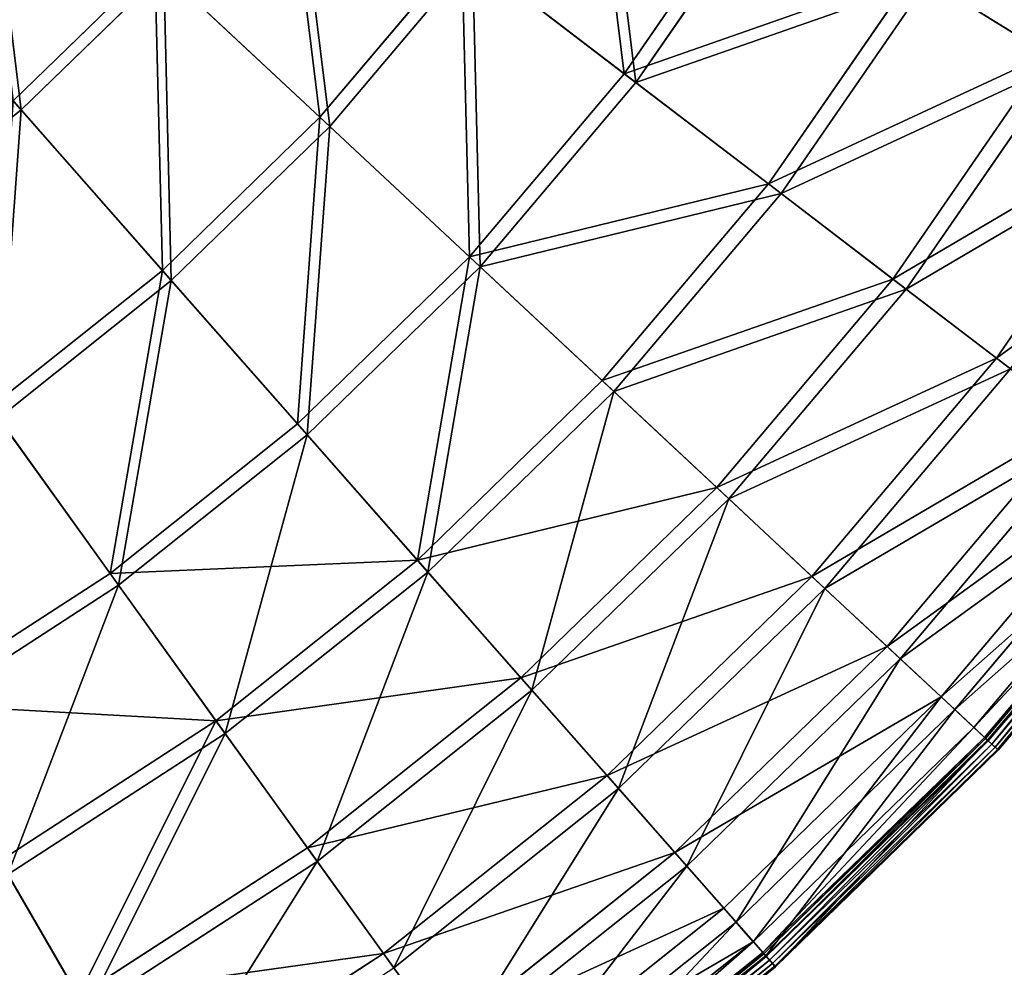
# Model space of a CAD drawing. Extents: x 0 to 923, y 0 to 335.
# Tile 143 of 164: x 826 to 878, y 42 to 92. Entities that reach past the tile are written whole.
import ezdxf

# ---------------------------------------------------------------- set-up
doc = ezdxf.new("R2010")
doc.units = 0
doc.layers.get('0').update_dxf_attribs({"color": 13, "linetype": 'CONTINUOUS'})

# ---------------------------------------------------------------- blocks, each defined once
blk = doc.blocks.new('GROUP_4')
for p, q in [((270.071, 88.925, 104.039), (277.268, 99.366, 104.039)), ((277.927, 98.958, 104.675), (270.686, 88.454, 104.675)), ((229.565, 96.783, 137.192), (238.169, 87.009, 127.547)), ((253.973, 86.621, 115.964), (261.474, 95.496, 115.964)), ((270.071, 88.925, 104.039), (261.474, 95.496, 115.964)), ((262.036, 95.066, 116.673), (254.49, 86.138, 116.673)), ((262.036, 95.066, 116.673), (270.686, 88.454, 104.675)), ((237.749, 87.486, 126.772), (245.243, 94.766, 126.772)), ((245.708, 94.333, 127.547), (238.169, 87.009, 127.547)), ((253.973, 86.621, 115.964), (245.243, 94.766, 126.772)), ((245.708, 94.333, 127.547), (254.49, 86.138, 116.673)), ((277.697, 83.096, 91.112), (285.429, 94.313, 91.112)), ((292.472, 89.951, 77.308), (285.429, 94.313, 91.112)), ((286.137, 93.874, 91.669), (278.359, 82.59, 91.669)), ((286.137, 93.874, 91.669), (293.223, 89.486, 77.78)), ((284.278, 78.065, 77.308), (292.472, 89.951, 77.308)), ((293.223, 89.486, 77.78), (284.981, 77.529, 77.78)), ((261.885, 79.239, 104.039), (270.071, 88.925, 104.039)), ((277.697, 83.096, 91.112), (270.071, 88.925, 104.039)), ((270.686, 88.454, 104.675), (262.451, 78.711, 104.675)), ((270.686, 88.454, 104.675), (278.359, 82.59, 91.669)), ((238.169, 87.009, 127.547), (229.948, 80.46, 127.547)), ((245.638, 78.524, 115.964), (237.749, 87.486, 126.772)), ((238.169, 87.009, 127.547), (246.106, 77.993, 116.673)), ((245.638, 78.524, 115.964), (253.973, 86.621, 115.964)), ((261.885, 79.239, 104.039), (253.973, 86.621, 115.964)), ((254.49, 86.138, 116.673), (246.106, 77.993, 116.673)), ((254.49, 86.138, 116.673), (262.451, 78.711, 104.675)), ((289.752, 73.881, 62.759), (298.329, 86.324, 62.759)), ((268.903, 72.691, 91.112), (277.697, 83.096, 91.112)), ((284.278, 78.065, 77.308), (277.697, 83.096, 91.112)), ((278.359, 82.59, 91.669), (269.512, 72.122, 91.669)), ((278.359, 82.59, 91.669), (284.981, 77.529, 77.78)), ((252.788, 70.402, 104.039), (261.885, 79.239, 104.039)), ((268.903, 72.691, 91.112), (261.885, 79.239, 104.039)), ((262.451, 78.711, 104.675), (253.3, 69.821, 104.675)), ((262.451, 78.711, 104.675), (269.512, 72.122, 91.669)), ((236.55, 71.284, 115.964), (245.638, 78.524, 115.964)), ((252.788, 70.402, 104.039), (245.638, 78.524, 115.964)), ((246.106, 77.993, 116.673), (236.964, 70.709, 116.673)), ((246.106, 77.993, 116.673), (253.3, 69.821, 104.675)), ((274.959, 67.039, 77.308), (284.278, 78.065, 77.308)), ((289.752, 73.881, 62.759), (284.278, 78.065, 77.308)), ((284.981, 77.529, 77.78), (275.605, 66.436, 77.78)), ((284.981, 77.529, 77.78), (290.488, 73.319, 63.143)), ((279.996, 62.339, 62.759), (289.752, 73.881, 62.759)), ((294.065, 70.585, 47.606), (289.752, 73.881, 62.759)), ((290.488, 73.319, 63.143), (280.673, 61.708, 63.143)), ((259.131, 63.198, 91.112), (268.903, 72.691, 91.112)), ((274.959, 67.039, 77.308), (268.903, 72.691, 91.112)), ((269.512, 72.122, 91.669), (259.681, 62.572, 91.669)), ((269.512, 72.122, 91.669), (275.605, 66.436, 77.78)), ((242.87, 62.5, 104.039), (236.55, 71.284, 115.964)), ((236.964, 70.709, 116.673), (243.322, 61.871, 104.675)), ((242.87, 62.5, 104.039), (252.788, 70.402, 104.039)), ((259.131, 63.198, 91.112), (252.788, 70.402, 104.039)), ((283.965, 58.636, 47.606), (294.065, 70.585, 47.606)), ((253.3, 69.821, 104.675), (243.322, 61.871, 104.675)), ((253.3, 69.821, 104.675), (259.681, 62.572, 91.669)), ((294.827, 70.003, 47.897), (284.667, 57.982, 47.897)), ((286.828, 55.965, 31.994), (297.175, 68.208, 31.994)), ((297.956, 67.611, 32.19), (287.547, 55.294, 32.19)), ((264.604, 56.98, 77.308), (274.959, 67.039, 77.308)), ((279.996, 62.339, 62.759), (274.959, 67.039, 77.308)), ((288.557, 54.352, 16.074), (299.054, 66.772, 16.074)), ((275.605, 66.436, 77.78), (265.188, 56.316, 77.78)), ((275.605, 66.436, 77.78), (280.673, 61.708, 63.143)), ((289.119, 53.828, 0.45), (299.664, 66.305, 0.45)), ((299.727, 66.257, 0.204), (289.176, 53.774, 0.204)), ((299.846, 66.166, 16.173), (289.286, 53.671, 16.173)), ((299.88, 66.14, 0.03), (289.317, 53.643, 0.03)), ((289.502, 53.47, -0.025), (300.081, 65.987, -0.025)), ((289.682, 53.302, 0.055), (300.277, 65.837, 0.055)), ((289.81, 53.183, 0.246), (300.415, 65.731, 0.246)), ((289.85, 53.145, 0.499), (300.459, 65.698, 0.499)), ((248.475, 54.708, 91.112), (259.131, 63.198, 91.112)), ((264.604, 56.98, 77.308), (259.131, 63.198, 91.112)), ((232.224, 55.608, 104.039), (242.87, 62.5, 104.039)), ((248.475, 54.708, 91.112), (242.87, 62.5, 104.039)), ((259.681, 62.572, 91.669), (248.962, 54.032, 91.669)), ((259.681, 62.572, 91.669), (265.188, 56.316, 77.78)), ((269.157, 51.809, 62.759), (279.996, 62.339, 62.759)), ((283.965, 58.636, 47.606), (279.996, 62.339, 62.759)), ((243.322, 61.871, 104.675), (232.613, 54.938, 104.675)), ((243.322, 61.871, 104.675), (248.962, 54.032, 91.669)), ((280.673, 61.708, 63.143), (269.768, 51.114, 63.143)), ((280.673, 61.708, 63.143), (284.667, 57.982, 47.897)), ((272.743, 47.734, 47.606), (283.965, 58.636, 47.606)), ((286.828, 55.965, 31.994), (283.965, 58.636, 47.606)), ((284.667, 57.982, 47.897), (273.377, 47.014, 47.897)), ((284.667, 57.982, 47.897), (287.547, 55.294, 32.19)), ((253.313, 47.984, 77.308), (264.604, 56.98, 77.308)), ((269.157, 51.809, 62.759), (264.604, 56.98, 77.308)), ((265.188, 56.316, 77.78), (253.829, 47.266, 77.78)), ((265.188, 56.316, 77.78), (269.768, 51.114, 63.143)), ((275.33, 44.795, 31.994), (286.828, 55.965, 31.994)), ((288.557, 54.352, 16.074), (286.828, 55.965, 31.994)), ((287.547, 55.294, 32.19), (275.98, 44.058, 32.19)), ((287.547, 55.294, 32.19), (289.286, 53.671, 16.173)), ((237.039, 47.304, 91.112), (248.475, 54.708, 91.112)), ((253.313, 47.984, 77.308), (248.475, 54.708, 91.112)), ((276.893, 43.021, 16.074), (288.557, 54.352, 16.074)), ((289.119, 53.828, 0.45), (288.557, 54.352, 16.074)), ((248.962, 54.032, 91.669), (237.457, 46.583, 91.669)), ((248.962, 54.032, 91.669), (253.829, 47.266, 77.78)), ((277.4, 42.444, 0.45), (289.119, 53.828, 0.45)), ((289.176, 53.774, 0.204), (277.453, 42.385, 0.204)), ((289.286, 53.671, 16.173), (277.552, 42.272, 16.173)), ((289.317, 53.643, 0.03), (277.58, 42.24, 0.03)), ((289.119, 53.828, 0.45), (289.176, 53.774, 0.204)), ((289.176, 53.774, 0.204), (289.317, 53.643, 0.03)), ((289.286, 53.671, 16.173), (289.85, 53.145, 0.499)), ((289.317, 53.643, 0.03), (289.502, 53.47, -0.025)), ((277.747, 42.05, -0.025), (289.502, 53.47, -0.025)), ((277.91, 41.865, 0.055), (289.682, 53.302, 0.055)), ((278.025, 41.734, 0.246), (289.81, 53.183, 0.246)), ((278.061, 41.693, 0.499), (289.85, 53.145, 0.499)), ((289.682, 53.302, 0.055), (289.502, 53.47, -0.025)), ((289.81, 53.183, 0.246), (289.682, 53.302, 0.055)), ((289.85, 53.145, 0.499), (289.81, 53.183, 0.246)), ((257.337, 42.391, 62.759), (269.157, 51.809, 62.759)), ((272.743, 47.734, 47.606), (269.157, 51.809, 62.759)), ((269.768, 51.114, 63.143), (257.877, 41.64, 63.143)), ((269.768, 51.114, 63.143), (273.377, 47.014, 47.897)), ((241.195, 40.138, 77.308), (253.313, 47.984, 77.308)), ((257.337, 42.391, 62.759), (253.313, 47.984, 77.308)), ((260.507, 37.985, 47.606), (272.743, 47.734, 47.606)), ((275.33, 44.795, 31.994), (272.743, 47.734, 47.606)), ((241.195, 40.138, 77.308), (237.039, 47.304, 91.112)), ((253.829, 47.266, 77.78), (241.638, 39.373, 77.78)), ((253.829, 47.266, 77.78), (257.877, 41.64, 63.143)), ((273.377, 47.014, 47.897), (261.067, 37.206, 47.897)), ((273.377, 47.014, 47.897), (275.98, 44.058, 32.19)), ((241.638, 39.373, 77.78), (237.457, 46.583, 91.669)), ((262.793, 34.807, 31.994), (275.33, 44.795, 31.994)), ((276.893, 43.021, 16.074), (275.33, 44.795, 31.994)), ((275.98, 44.058, 32.19), (263.367, 34.009, 32.19)), ((275.98, 44.058, 32.19), (277.552, 42.272, 16.173)), ((264.174, 32.888, 16.074), (276.893, 43.021, 16.074)), ((277.4, 42.444, 0.45), (276.893, 43.021, 16.074)), ((244.651, 34.178, 62.759), (257.337, 42.391, 62.759)), ((260.507, 37.985, 47.606), (257.337, 42.391, 62.759)), ((264.623, 32.264, 0.45), (277.4, 42.444, 0.45)), ((277.453, 42.385, 0.204), (264.669, 32.199, 0.204)), ((277.552, 42.272, 16.173), (264.757, 32.078, 16.173)), ((277.58, 42.24, 0.03), (264.781, 32.044, 0.03)), ((277.4, 42.444, 0.45), (277.453, 42.385, 0.204)), ((277.453, 42.385, 0.204), (277.58, 42.24, 0.03)), ((277.552, 42.272, 16.173), (278.061, 41.693, 0.499)), ((277.58, 42.24, 0.03), (277.747, 42.05, -0.025)), ((264.929, 31.838, -0.025), (277.747, 42.05, -0.025)), ((265.073, 31.638, 0.055), (277.91, 41.865, 0.055)), ((265.175, 31.496, 0.246), (278.025, 41.734, 0.246)), ((265.207, 31.452, 0.499), (278.061, 41.693, 0.499)), ((277.91, 41.865, 0.055), (277.747, 42.05, -0.025)), ((278.025, 41.734, 0.246), (277.91, 41.865, 0.055)), ((278.061, 41.693, 0.499), (278.025, 41.734, 0.246))]:
    blk.add_line(p, q)
mesh = blk.add_polyface()
corners = [(285.429, 94.313, 91.112), (299.461, 102.584, 77.308), (292.472, 89.951, 77.308), (292.025, 106.233, 91.112)]
mesh.append_faces([[corners[k] for k in face] for face in [(0, 1, 2), (1, 0, 3)]], dxfattribs={"vtx0": -1})
mesh = blk.add_polyface()
corners = [(300.254, 102.194, 77.78), (286.137, 93.874, 91.669), (293.223, 89.486, 77.78), (292.772, 105.866, 91.669)]
mesh.append_faces([[corners[k] for k in face] for face in [(0, 1, 2), (1, 0, 3)]], dxfattribs={"vtx0": -1})
mesh = blk.add_polyface()
corners = [(268.068, 105.063, 115.964), (270.071, 88.925, 104.039), (261.474, 95.496, 115.964), (277.268, 99.366, 104.039)]
mesh.append_faces([[corners[k] for k in face] for face in [(0, 1, 2), (1, 0, 3)]], dxfattribs={"vtx0": -1})
mesh = blk.add_polyface()
corners = [(270.686, 88.454, 104.675), (268.67, 104.69, 116.673), (262.036, 95.066, 116.673), (277.927, 98.958, 104.675)]
mesh.append_faces([[corners[k] for k in face] for face in [(0, 1, 2), (1, 0, 3)]], dxfattribs={"vtx0": -1})
mesh = blk.add_polyface()
corners = [(235.78, 103.596, 136.359), (237.749, 87.486, 126.772), (229.197, 97.201, 136.359), (245.243, 94.766, 126.772)]
mesh.append_faces([[corners[k] for k in face] for face in [(0, 1, 2), (1, 0, 3)]], dxfattribs={"vtx0": -1})
mesh = blk.add_polyface()
corners = [(238.169, 87.009, 127.547), (236.187, 103.216, 137.192), (229.565, 96.783, 137.192), (245.708, 94.333, 127.547)]
mesh.append_faces([[corners[k] for k in face] for face in [(0, 1, 2), (1, 0, 3)]], dxfattribs={"vtx0": -1})
mesh = blk.add_polyface()
corners = [(251.988, 102.746, 126.772), (253.973, 86.621, 115.964), (245.243, 94.766, 126.772), (261.474, 95.496, 115.964)]
mesh.append_faces([[corners[k] for k in face] for face in [(0, 1, 2), (1, 0, 3)]], dxfattribs={"vtx0": -1})
mesh = blk.add_polyface()
corners = [(254.49, 86.138, 116.673), (252.492, 102.36, 127.547), (245.708, 94.333, 127.547), (262.036, 95.066, 116.673)]
mesh.append_faces([[corners[k] for k in face] for face in [(0, 1, 2), (1, 0, 3)]], dxfattribs={"vtx0": -1})
mesh = blk.add_polyface()
corners = [(270.071, 88.925, 104.039), (285.429, 94.313, 91.112), (277.697, 83.096, 91.112), (277.268, 99.366, 104.039)]
mesh.append_faces([[corners[k] for k in face] for face in [(0, 1, 2), (1, 0, 3)]], dxfattribs={"vtx0": -1})
mesh = blk.add_polyface()
corners = [(286.137, 93.874, 91.669), (270.686, 88.454, 104.675), (278.359, 82.59, 91.669), (277.927, 98.958, 104.675)]
mesh.append_faces([[corners[k] for k in face] for face in [(0, 1, 2), (1, 0, 3)]], dxfattribs={"vtx0": -1})
mesh = blk.add_polyface()
corners = [(229.948, 80.46, 127.547), (229.565, 96.783, 137.192), (222.344, 91.03, 137.192), (238.169, 87.009, 127.547)]
mesh.append_faces([[corners[k] for k in face] for face in [(0, 1, 2), (1, 0, 3)]], dxfattribs={"vtx0": -1})
mesh = blk.add_polyface()
corners = [(261.474, 95.496, 115.964), (261.885, 79.239, 104.039), (253.973, 86.621, 115.964), (270.071, 88.925, 104.039)]
mesh.append_faces([[corners[k] for k in face] for face in [(0, 1, 2), (1, 0, 3)]], dxfattribs={"vtx0": -1})
mesh = blk.add_polyface()
corners = [(262.451, 78.711, 104.675), (262.036, 95.066, 116.673), (254.49, 86.138, 116.673), (270.686, 88.454, 104.675)]
mesh.append_faces([[corners[k] for k in face] for face in [(0, 1, 2), (1, 0, 3)]], dxfattribs={"vtx0": -1})
mesh = blk.add_polyface()
corners = [(245.243, 94.766, 126.772), (245.638, 78.524, 115.964), (237.749, 87.486, 126.772), (253.973, 86.621, 115.964)]
mesh.append_faces([[corners[k] for k in face] for face in [(0, 1, 2), (1, 0, 3)]], dxfattribs={"vtx0": -1})
mesh = blk.add_polyface()
corners = [(246.106, 77.993, 116.673), (245.708, 94.333, 127.547), (238.169, 87.009, 127.547), (254.49, 86.138, 116.673)]
mesh.append_faces([[corners[k] for k in face] for face in [(0, 1, 2), (1, 0, 3)]], dxfattribs={"vtx0": -1})
mesh = blk.add_polyface()
corners = [(277.697, 83.096, 91.112), (292.472, 89.951, 77.308), (284.278, 78.065, 77.308), (285.429, 94.313, 91.112)]
mesh.append_faces([[corners[k] for k in face] for face in [(0, 1, 2), (1, 0, 3)]], dxfattribs={"vtx0": -1})
mesh = blk.add_polyface()
corners = [(293.223, 89.486, 77.78), (278.359, 82.59, 91.669), (284.981, 77.529, 77.78), (286.137, 93.874, 91.669)]
mesh.append_faces([[corners[k] for k in face] for face in [(0, 1, 2), (1, 0, 3)]], dxfattribs={"vtx0": -1})
mesh = blk.add_polyface()
corners = [(284.278, 78.065, 77.308), (298.329, 86.324, 62.759), (289.752, 73.881, 62.759), (292.472, 89.951, 77.308)]
mesh.append_faces([[corners[k] for k in face] for face in [(0, 1, 2), (1, 0, 3)]], dxfattribs={"vtx0": -1})
mesh = blk.add_polyface()
corners = [(299.116, 85.837, 63.143), (284.981, 77.529, 77.78), (290.488, 73.319, 63.143), (293.223, 89.486, 77.78)]
mesh.append_faces([[corners[k] for k in face] for face in [(0, 1, 2), (1, 0, 3)]], dxfattribs={"vtx0": -1})
mesh = blk.add_polyface()
corners = [(261.885, 79.239, 104.039), (277.697, 83.096, 91.112), (268.903, 72.691, 91.112), (270.071, 88.925, 104.039)]
mesh.append_faces([[corners[k] for k in face] for face in [(0, 1, 2), (1, 0, 3)]], dxfattribs={"vtx0": -1})
mesh = blk.add_polyface()
corners = [(278.359, 82.59, 91.669), (262.451, 78.711, 104.675), (269.512, 72.122, 91.669), (270.686, 88.454, 104.675)]
mesh.append_faces([[corners[k] for k in face] for face in [(0, 1, 2), (1, 0, 3)]], dxfattribs={"vtx0": -1})
mesh = blk.add_polyface()
corners = [(237.749, 87.486, 126.772), (236.55, 71.284, 115.964), (229.577, 80.975, 126.772), (245.638, 78.524, 115.964)]
mesh.append_faces([[corners[k] for k in face] for face in [(0, 1, 2), (1, 0, 3)]], dxfattribs={"vtx0": -1})
mesh = blk.add_polyface()
corners = [(236.964, 70.709, 116.673), (238.169, 87.009, 127.547), (229.948, 80.46, 127.547), (246.106, 77.993, 116.673)]
mesh.append_faces([[corners[k] for k in face] for face in [(0, 1, 2), (1, 0, 3)]], dxfattribs={"vtx0": -1})
mesh = blk.add_polyface()
corners = [(253.973, 86.621, 115.964), (252.788, 70.402, 104.039), (245.638, 78.524, 115.964), (261.885, 79.239, 104.039)]
mesh.append_faces([[corners[k] for k in face] for face in [(0, 1, 2), (1, 0, 3)]], dxfattribs={"vtx0": -1})
mesh = blk.add_polyface()
corners = [(253.3, 69.821, 104.675), (254.49, 86.138, 116.673), (246.106, 77.993, 116.673), (262.451, 78.711, 104.675)]
mesh.append_faces([[corners[k] for k in face] for face in [(0, 1, 2), (1, 0, 3)]], dxfattribs={"vtx0": -1})
mesh = blk.add_polyface()
corners = [(289.752, 73.881, 62.759), (302.944, 83.467, 47.606), (294.065, 70.585, 47.606), (298.329, 86.324, 62.759)]
mesh.append_faces([[corners[k] for k in face] for face in [(0, 1, 2), (1, 0, 3)]], dxfattribs={"vtx0": -1})
mesh = blk.add_polyface()
corners = [(268.903, 72.691, 91.112), (284.278, 78.065, 77.308), (274.959, 67.039, 77.308), (277.697, 83.096, 91.112)]
mesh.append_faces([[corners[k] for k in face] for face in [(0, 1, 2), (1, 0, 3)]], dxfattribs={"vtx0": -1})
mesh = blk.add_polyface()
corners = [(284.981, 77.529, 77.78), (269.512, 72.122, 91.669), (275.605, 66.436, 77.78), (278.359, 82.59, 91.669)]
mesh.append_faces([[corners[k] for k in face] for face in [(0, 1, 2), (1, 0, 3)]], dxfattribs={"vtx0": -1})
mesh = blk.add_polyface()
corners = [(261.885, 79.239, 104.039), (259.131, 63.198, 91.112), (252.788, 70.402, 104.039), (268.903, 72.691, 91.112)]
mesh.append_faces([[corners[k] for k in face] for face in [(0, 1, 2), (1, 0, 3)]], dxfattribs={"vtx0": -1})
mesh = blk.add_polyface()
corners = [(259.681, 62.572, 91.669), (262.451, 78.711, 104.675), (253.3, 69.821, 104.675), (269.512, 72.122, 91.669)]
mesh.append_faces([[corners[k] for k in face] for face in [(0, 1, 2), (1, 0, 3)]], dxfattribs={"vtx0": -1})
mesh = blk.add_polyface()
corners = [(245.638, 78.524, 115.964), (242.87, 62.5, 104.039), (236.55, 71.284, 115.964), (252.788, 70.402, 104.039)]
mesh.append_faces([[corners[k] for k in face] for face in [(0, 1, 2), (1, 0, 3)]], dxfattribs={"vtx0": -1})
mesh = blk.add_polyface()
corners = [(243.322, 61.871, 104.675), (246.106, 77.993, 116.673), (236.964, 70.709, 116.673), (253.3, 69.821, 104.675)]
mesh.append_faces([[corners[k] for k in face] for face in [(0, 1, 2), (1, 0, 3)]], dxfattribs={"vtx0": -1})
mesh = blk.add_polyface()
corners = [(274.959, 67.039, 77.308), (289.752, 73.881, 62.759), (279.996, 62.339, 62.759), (284.278, 78.065, 77.308)]
mesh.append_faces([[corners[k] for k in face] for face in [(0, 1, 2), (1, 0, 3)]], dxfattribs={"vtx0": -1})
mesh = blk.add_polyface()
corners = [(290.488, 73.319, 63.143), (275.605, 66.436, 77.78), (280.673, 61.708, 63.143), (284.981, 77.529, 77.78)]
mesh.append_faces([[corners[k] for k in face] for face in [(0, 1, 2), (1, 0, 3)]], dxfattribs={"vtx0": -1})
mesh = blk.add_polyface()
corners = [(279.996, 62.339, 62.759), (294.065, 70.585, 47.606), (283.965, 58.636, 47.606), (289.752, 73.881, 62.759)]
mesh.append_faces([[corners[k] for k in face] for face in [(0, 1, 2), (1, 0, 3)]], dxfattribs={"vtx0": -1})
mesh = blk.add_polyface()
corners = [(294.827, 70.003, 47.897), (280.673, 61.708, 63.143), (284.667, 57.982, 47.897), (290.488, 73.319, 63.143)]
mesh.append_faces([[corners[k] for k in face] for face in [(0, 1, 2), (1, 0, 3)]], dxfattribs={"vtx0": -1})
mesh = blk.add_polyface()
corners = [(259.131, 63.198, 91.112), (274.959, 67.039, 77.308), (264.604, 56.98, 77.308), (268.903, 72.691, 91.112)]
mesh.append_faces([[corners[k] for k in face] for face in [(0, 1, 2), (1, 0, 3)]], dxfattribs={"vtx0": -1})
mesh = blk.add_polyface()
corners = [(269.512, 72.122, 91.669), (265.188, 56.316, 77.78), (275.605, 66.436, 77.78), (259.681, 62.572, 91.669)]
mesh.append_faces([[corners[k] for k in face] for face in [(0, 1, 2), (1, 0, 3)]], dxfattribs={"vtx0": -1})
mesh = blk.add_polyface()
corners = [(236.55, 71.284, 115.964), (232.224, 55.608, 104.039), (226.796, 64.969, 115.964), (242.87, 62.5, 104.039)]
mesh.append_faces([[corners[k] for k in face] for face in [(0, 1, 2), (1, 0, 3)]], dxfattribs={"vtx0": -1})
mesh = blk.add_polyface()
corners = [(232.613, 54.938, 104.675), (236.964, 70.709, 116.673), (227.151, 64.356, 116.673), (243.322, 61.871, 104.675)]
mesh.append_faces([[corners[k] for k in face] for face in [(0, 1, 2), (1, 0, 3)]], dxfattribs={"vtx0": -1})
mesh = blk.add_polyface()
corners = [(242.87, 62.5, 104.039), (259.131, 63.198, 91.112), (248.475, 54.708, 91.112), (252.788, 70.402, 104.039)]
mesh.append_faces([[corners[k] for k in face] for face in [(0, 1, 2), (1, 0, 3)]], dxfattribs={"vtx0": -1})
mesh = blk.add_polyface()
corners = [(283.965, 58.636, 47.606), (297.175, 68.208, 31.994), (286.828, 55.965, 31.994), (294.065, 70.585, 47.606)]
mesh.append_faces([[corners[k] for k in face] for face in [(0, 1, 2), (1, 0, 3)]], dxfattribs={"vtx0": -1})
mesh = blk.add_polyface()
corners = [(253.3, 69.821, 104.675), (248.962, 54.032, 91.669), (259.681, 62.572, 91.669), (243.322, 61.871, 104.675)]
mesh.append_faces([[corners[k] for k in face] for face in [(0, 1, 2), (1, 0, 3)]], dxfattribs={"vtx0": -1})
mesh = blk.add_polyface()
corners = [(297.956, 67.611, 32.19), (284.667, 57.982, 47.897), (287.547, 55.294, 32.19), (294.827, 70.003, 47.897)]
mesh.append_faces([[corners[k] for k in face] for face in [(0, 1, 2), (1, 0, 3)]], dxfattribs={"vtx0": -1})
mesh = blk.add_polyface()
corners = [(286.828, 55.965, 31.994), (299.054, 66.772, 16.074), (288.557, 54.352, 16.074), (297.175, 68.208, 31.994)]
mesh.append_faces([[corners[k] for k in face] for face in [(0, 1, 2), (1, 0, 3)]], dxfattribs={"vtx0": -1})
mesh = blk.add_polyface()
corners = [(299.846, 66.166, 16.173), (287.547, 55.294, 32.19), (289.286, 53.671, 16.173), (297.956, 67.611, 32.19)]
mesh.append_faces([[corners[k] for k in face] for face in [(0, 1, 2), (1, 0, 3)]], dxfattribs={"vtx0": -1})
mesh = blk.add_polyface()
corners = [(264.604, 56.98, 77.308), (279.996, 62.339, 62.759), (269.157, 51.809, 62.759), (274.959, 67.039, 77.308)]
mesh.append_faces([[corners[k] for k in face] for face in [(0, 1, 2), (1, 0, 3)]], dxfattribs={"vtx0": -1})
mesh = blk.add_polyface()
corners = [(288.557, 54.352, 16.074), (299.664, 66.305, 0.45), (289.119, 53.828, 0.45), (299.054, 66.772, 16.074)]
mesh.append_faces([[corners[k] for k in face] for face in [(0, 1, 2), (1, 0, 3)]], dxfattribs={"vtx0": -1})
mesh = blk.add_polyface()
corners = [(275.605, 66.436, 77.78), (269.768, 51.114, 63.143), (280.673, 61.708, 63.143), (265.188, 56.316, 77.78)]
mesh.append_faces([[corners[k] for k in face] for face in [(0, 1, 2), (1, 0, 3)]], dxfattribs={"vtx0": -1})
mesh = blk.add_polyface()
corners = [(289.119, 53.828, 0.45), (299.727, 66.257, 0.204), (289.176, 53.774, 0.204), (299.664, 66.305, 0.45)]
mesh.append_faces([[corners[k] for k in face] for face in [(0, 1, 2), (1, 0, 3)]], dxfattribs={"vtx0": -1})
mesh = blk.add_polyface()
corners = [(299.727, 66.257, 0.204), (289.317, 53.643, 0.03), (289.176, 53.774, 0.204), (299.88, 66.14, 0.03)]
mesh.append_faces([[corners[k] for k in face] for face in [(0, 1, 2), (1, 0, 3)]], dxfattribs={"vtx0": -1})
mesh = blk.add_polyface()
corners = [(300.459, 65.698, 0.499), (289.286, 53.671, 16.173), (289.85, 53.145, 0.499), (299.846, 66.166, 16.173)]
mesh.append_faces([[corners[k] for k in face] for face in [(0, 1, 2), (1, 0, 3)]], dxfattribs={"vtx0": -1})
mesh = blk.add_polyface()
corners = [(299.88, 66.14, 0.03), (289.502, 53.47, -0.025), (289.317, 53.643, 0.03), (300.081, 65.987, -0.025)]
mesh.append_faces([[corners[k] for k in face] for face in [(0, 1, 2), (1, 0, 3)]], dxfattribs={"vtx0": -1})
mesh = blk.add_polyface()
corners = [(300.081, 65.987, -0.025), (289.682, 53.302, 0.055), (289.502, 53.47, -0.025), (300.277, 65.837, 0.055)]
mesh.append_faces([[corners[k] for k in face] for face in [(0, 1, 2), (1, 0, 3)]], dxfattribs={"vtx0": -1})
mesh = blk.add_polyface()
corners = [(300.277, 65.837, 0.055), (289.81, 53.183, 0.246), (289.682, 53.302, 0.055), (300.415, 65.731, 0.246)]
mesh.append_faces([[corners[k] for k in face] for face in [(0, 1, 2), (1, 0, 3)]], dxfattribs={"vtx0": -1})
mesh = blk.add_polyface()
corners = [(289.81, 53.183, 0.246), (300.459, 65.698, 0.499), (289.85, 53.145, 0.499), (300.415, 65.731, 0.246)]
mesh.append_faces([[corners[k] for k in face] for face in [(0, 1, 2), (1, 0, 3)]], dxfattribs={"vtx0": -1})
mesh = blk.add_polyface()
corners = [(248.475, 54.708, 91.112), (264.604, 56.98, 77.308), (253.313, 47.984, 77.308), (259.131, 63.198, 91.112)]
mesh.append_faces([[corners[k] for k in face] for face in [(0, 1, 2), (1, 0, 3)]], dxfattribs={"vtx0": -1})
mesh = blk.add_polyface()
corners = [(232.224, 55.608, 104.039), (248.475, 54.708, 91.112), (237.039, 47.304, 91.112), (242.87, 62.5, 104.039)]
mesh.append_faces([[corners[k] for k in face] for face in [(0, 1, 2), (1, 0, 3)]], dxfattribs={"vtx0": -1})
mesh = blk.add_polyface()
corners = [(259.681, 62.572, 91.669), (253.829, 47.266, 77.78), (265.188, 56.316, 77.78), (248.962, 54.032, 91.669)]
mesh.append_faces([[corners[k] for k in face] for face in [(0, 1, 2), (1, 0, 3)]], dxfattribs={"vtx0": -1})
mesh = blk.add_polyface()
corners = [(269.157, 51.809, 62.759), (283.965, 58.636, 47.606), (272.743, 47.734, 47.606), (279.996, 62.339, 62.759)]
mesh.append_faces([[corners[k] for k in face] for face in [(0, 1, 2), (1, 0, 3)]], dxfattribs={"vtx0": -1})
mesh = blk.add_polyface()
corners = [(243.322, 61.871, 104.675), (237.457, 46.583, 91.669), (248.962, 54.032, 91.669), (232.613, 54.938, 104.675)]
mesh.append_faces([[corners[k] for k in face] for face in [(0, 1, 2), (1, 0, 3)]], dxfattribs={"vtx0": -1})
mesh = blk.add_polyface()
corners = [(280.673, 61.708, 63.143), (273.377, 47.014, 47.897), (284.667, 57.982, 47.897), (269.768, 51.114, 63.143)]
mesh.append_faces([[corners[k] for k in face] for face in [(0, 1, 2), (1, 0, 3)]], dxfattribs={"vtx0": -1})
mesh = blk.add_polyface()
corners = [(272.743, 47.734, 47.606), (286.828, 55.965, 31.994), (275.33, 44.795, 31.994), (283.965, 58.636, 47.606)]
mesh.append_faces([[corners[k] for k in face] for face in [(0, 1, 2), (1, 0, 3)]], dxfattribs={"vtx0": -1})
mesh = blk.add_polyface()
corners = [(284.667, 57.982, 47.897), (275.98, 44.058, 32.19), (287.547, 55.294, 32.19), (273.377, 47.014, 47.897)]
mesh.append_faces([[corners[k] for k in face] for face in [(0, 1, 2), (1, 0, 3)]], dxfattribs={"vtx0": -1})
mesh = blk.add_polyface()
corners = [(253.313, 47.984, 77.308), (269.157, 51.809, 62.759), (257.337, 42.391, 62.759), (264.604, 56.98, 77.308)]
mesh.append_faces([[corners[k] for k in face] for face in [(0, 1, 2), (1, 0, 3)]], dxfattribs={"vtx0": -1})
mesh = blk.add_polyface()
corners = [(265.188, 56.316, 77.78), (257.877, 41.64, 63.143), (269.768, 51.114, 63.143), (253.829, 47.266, 77.78)]
mesh.append_faces([[corners[k] for k in face] for face in [(0, 1, 2), (1, 0, 3)]], dxfattribs={"vtx0": -1})
mesh = blk.add_polyface()
corners = [(276.893, 43.021, 16.074), (286.828, 55.965, 31.994), (288.557, 54.352, 16.074), (275.33, 44.795, 31.994)]
mesh.append_faces([[corners[k] for k in face] for face in [(0, 1, 2), (1, 0, 3)]], dxfattribs={"vtx0": -1})
mesh = blk.add_polyface()
corners = [(287.547, 55.294, 32.19), (277.552, 42.272, 16.173), (289.286, 53.671, 16.173), (275.98, 44.058, 32.19)]
mesh.append_faces([[corners[k] for k in face] for face in [(0, 1, 2), (1, 0, 3)]], dxfattribs={"vtx0": -1})
mesh = blk.add_polyface()
corners = [(241.195, 40.138, 77.308), (248.475, 54.708, 91.112), (253.313, 47.984, 77.308), (237.039, 47.304, 91.112)]
mesh.append_faces([[corners[k] for k in face] for face in [(0, 1, 2), (1, 0, 3)]], dxfattribs={"vtx0": -1})
mesh = blk.add_polyface()
corners = [(277.4, 42.444, 0.45), (288.557, 54.352, 16.074), (289.119, 53.828, 0.45), (276.893, 43.021, 16.074)]
mesh.append_faces([[corners[k] for k in face] for face in [(0, 1, 2), (1, 0, 3)]], dxfattribs={"vtx0": -1})
mesh = blk.add_polyface()
corners = [(248.962, 54.032, 91.669), (241.638, 39.373, 77.78), (253.829, 47.266, 77.78), (237.457, 46.583, 91.669)]
mesh.append_faces([[corners[k] for k in face] for face in [(0, 1, 2), (1, 0, 3)]], dxfattribs={"vtx0": -1})
mesh = blk.add_polyface()
corners = [(277.453, 42.385, 0.204), (289.119, 53.828, 0.45), (289.176, 53.774, 0.204), (277.4, 42.444, 0.45)]
mesh.append_faces([[corners[k] for k in face] for face in [(0, 1, 2), (1, 0, 3)]], dxfattribs={"vtx0": -1})
mesh = blk.add_polyface()
corners = [(289.176, 53.774, 0.204), (277.58, 42.24, 0.03), (277.453, 42.385, 0.204), (289.317, 53.643, 0.03)]
mesh.append_faces([[corners[k] for k in face] for face in [(0, 1, 2), (1, 0, 3)]], dxfattribs={"vtx0": -1})
mesh = blk.add_polyface()
corners = [(289.286, 53.671, 16.173), (278.061, 41.693, 0.499), (289.85, 53.145, 0.499), (277.552, 42.272, 16.173)]
mesh.append_faces([[corners[k] for k in face] for face in [(0, 1, 2), (1, 0, 3)]], dxfattribs={"vtx0": -1})
mesh = blk.add_polyface()
corners = [(289.317, 53.643, 0.03), (277.747, 42.05, -0.025), (277.58, 42.24, 0.03), (289.502, 53.47, -0.025)]
mesh.append_faces([[corners[k] for k in face] for face in [(0, 1, 2), (1, 0, 3)]], dxfattribs={"vtx0": -1})
mesh = blk.add_polyface()
corners = [(289.502, 53.47, -0.025), (277.91, 41.865, 0.055), (277.747, 42.05, -0.025), (289.682, 53.302, 0.055)]
mesh.append_faces([[corners[k] for k in face] for face in [(0, 1, 2), (1, 0, 3)]], dxfattribs={"vtx0": -1})
mesh = blk.add_polyface()
corners = [(289.682, 53.302, 0.055), (278.025, 41.734, 0.246), (277.91, 41.865, 0.055), (289.81, 53.183, 0.246)]
mesh.append_faces([[corners[k] for k in face] for face in [(0, 1, 2), (1, 0, 3)]], dxfattribs={"vtx0": -1})
mesh = blk.add_polyface()
corners = [(289.81, 53.183, 0.246), (278.061, 41.693, 0.499), (278.025, 41.734, 0.246), (289.85, 53.145, 0.499)]
mesh.append_faces([[corners[k] for k in face] for face in [(0, 1, 2), (1, 0, 3)]], dxfattribs={"vtx0": -1})
mesh = blk.add_polyface()
corners = [(257.337, 42.391, 62.759), (272.743, 47.734, 47.606), (260.507, 37.985, 47.606), (269.157, 51.809, 62.759)]
mesh.append_faces([[corners[k] for k in face] for face in [(0, 1, 2), (1, 0, 3)]], dxfattribs={"vtx0": -1})
mesh = blk.add_polyface()
corners = [(269.768, 51.114, 63.143), (261.067, 37.206, 47.897), (273.377, 47.014, 47.897), (257.877, 41.64, 63.143)]
mesh.append_faces([[corners[k] for k in face] for face in [(0, 1, 2), (1, 0, 3)]], dxfattribs={"vtx0": -1})
mesh = blk.add_polyface()
corners = [(241.195, 40.138, 77.308), (257.337, 42.391, 62.759), (244.651, 34.178, 62.759), (253.313, 47.984, 77.308)]
mesh.append_faces([[corners[k] for k in face] for face in [(0, 1, 2), (1, 0, 3)]], dxfattribs={"vtx0": -1})
mesh = blk.add_polyface()
corners = [(260.507, 37.985, 47.606), (275.33, 44.795, 31.994), (262.793, 34.807, 31.994), (272.743, 47.734, 47.606)]
mesh.append_faces([[corners[k] for k in face] for face in [(0, 1, 2), (1, 0, 3)]], dxfattribs={"vtx0": -1})
mesh = blk.add_polyface()
corners = [(224.933, 41.056, 91.112), (241.195, 40.138, 77.308), (228.366, 33.517, 77.308), (237.039, 47.304, 91.112)]
mesh.append_faces([[corners[k] for k in face] for face in [(0, 1, 2), (1, 0, 3)]], dxfattribs={"vtx0": -1})
mesh = blk.add_polyface()
corners = [(253.829, 47.266, 77.78), (245.115, 33.377, 63.143), (257.877, 41.64, 63.143), (241.638, 39.373, 77.78)]
mesh.append_faces([[corners[k] for k in face] for face in [(0, 1, 2), (1, 0, 3)]], dxfattribs={"vtx0": -1})
mesh = blk.add_polyface()
corners = [(273.377, 47.014, 47.897), (263.367, 34.009, 32.19), (275.98, 44.058, 32.19), (261.067, 37.206, 47.897)]
mesh.append_faces([[corners[k] for k in face] for face in [(0, 1, 2), (1, 0, 3)]], dxfattribs={"vtx0": -1})
mesh = blk.add_polyface()
corners = [(237.457, 46.583, 91.669), (228.732, 32.713, 77.78), (241.638, 39.373, 77.78), (225.278, 40.298, 91.669)]
mesh.append_faces([[corners[k] for k in face] for face in [(0, 1, 2), (1, 0, 3)]], dxfattribs={"vtx0": -1})
mesh = blk.add_polyface()
corners = [(262.793, 34.807, 31.994), (276.893, 43.021, 16.074), (264.174, 32.888, 16.074), (275.33, 44.795, 31.994)]
mesh.append_faces([[corners[k] for k in face] for face in [(0, 1, 2), (1, 0, 3)]], dxfattribs={"vtx0": -1})
mesh = blk.add_polyface()
corners = [(275.98, 44.058, 32.19), (264.757, 32.078, 16.173), (277.552, 42.272, 16.173), (263.367, 34.009, 32.19)]
mesh.append_faces([[corners[k] for k in face] for face in [(0, 1, 2), (1, 0, 3)]], dxfattribs={"vtx0": -1})
mesh = blk.add_polyface()
corners = [(264.623, 32.264, 0.45), (276.893, 43.021, 16.074), (277.4, 42.444, 0.45), (264.174, 32.888, 16.074)]
mesh.append_faces([[corners[k] for k in face] for face in [(0, 1, 2), (1, 0, 3)]], dxfattribs={"vtx0": -1})
mesh = blk.add_polyface()
corners = [(244.651, 34.178, 62.759), (260.507, 37.985, 47.606), (247.374, 29.482, 47.606), (257.337, 42.391, 62.759)]
mesh.append_faces([[corners[k] for k in face] for face in [(0, 1, 2), (1, 0, 3)]], dxfattribs={"vtx0": -1})
mesh = blk.add_polyface()
corners = [(264.669, 32.199, 0.204), (277.4, 42.444, 0.45), (277.453, 42.385, 0.204), (264.623, 32.264, 0.45)]
mesh.append_faces([[corners[k] for k in face] for face in [(0, 1, 2), (1, 0, 3)]], dxfattribs={"vtx0": -1})
mesh = blk.add_polyface()
corners = [(277.453, 42.385, 0.204), (264.781, 32.044, 0.03), (264.669, 32.199, 0.204), (277.58, 42.24, 0.03)]
mesh.append_faces([[corners[k] for k in face] for face in [(0, 1, 2), (1, 0, 3)]], dxfattribs={"vtx0": -1})
mesh = blk.add_polyface()
corners = [(277.552, 42.272, 16.173), (265.207, 31.452, 0.499), (278.061, 41.693, 0.499), (264.757, 32.078, 16.173)]
mesh.append_faces([[corners[k] for k in face] for face in [(0, 1, 2), (1, 0, 3)]], dxfattribs={"vtx0": -1})
mesh = blk.add_polyface()
corners = [(277.58, 42.24, 0.03), (264.929, 31.838, -0.025), (264.781, 32.044, 0.03), (277.747, 42.05, -0.025)]
mesh.append_faces([[corners[k] for k in face] for face in [(0, 1, 2), (1, 0, 3)]], dxfattribs={"vtx0": -1})
mesh = blk.add_polyface()
corners = [(277.747, 42.05, -0.025), (265.073, 31.638, 0.055), (264.929, 31.838, -0.025), (277.91, 41.865, 0.055)]
mesh.append_faces([[corners[k] for k in face] for face in [(0, 1, 2), (1, 0, 3)]], dxfattribs={"vtx0": -1})
mesh = blk.add_polyface()
corners = [(277.91, 41.865, 0.055), (265.175, 31.496, 0.246), (265.073, 31.638, 0.055), (278.025, 41.734, 0.246)]
mesh.append_faces([[corners[k] for k in face] for face in [(0, 1, 2), (1, 0, 3)]], dxfattribs={"vtx0": -1})
mesh = blk.add_polyface()
corners = [(278.025, 41.734, 0.246), (265.207, 31.452, 0.499), (265.175, 31.496, 0.246), (278.061, 41.693, 0.499)]
mesh.append_faces([[corners[k] for k in face] for face in [(0, 1, 2), (1, 0, 3)]], dxfattribs={"vtx0": -1})
blk = doc.blocks.new('COMPONENT_7')
blk.add_blockref('GROUP_4', (0, 0))
blk = doc.blocks.new('GROUP_7')
blk.add_blockref('COMPONENT_7', (588.13, 0.008, 0.025))

msp = doc.modelspace()

# ---------------------------------------------------------------- block references
msp.add_blockref('GROUP_7', (0, 0))

doc.saveas('drawing.dxf')
